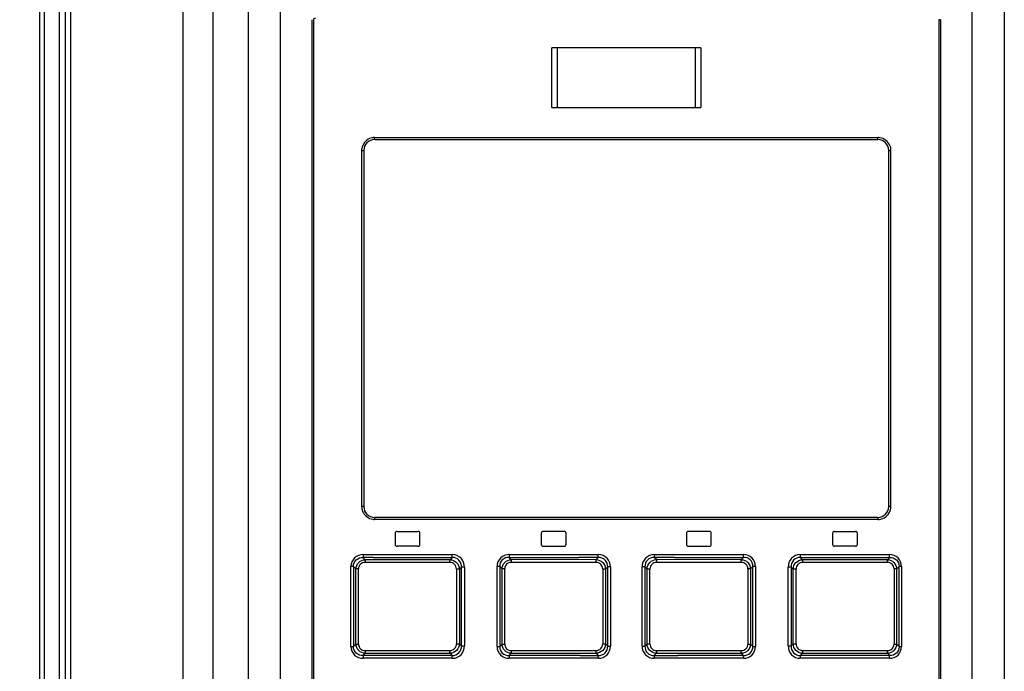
# Model space of a CAD drawing. Header units: inches. Extents: x 0 to 117, y 0 to 83.
# Tile 10 of 60: x 17.83 to 21.73, y 47.65 to 50.23. Entities that reach past the tile are written whole.
import ezdxf

# ---------------------------------------------------------------- set-up
doc = ezdxf.new("R2010")
doc.units = ezdxf.units.IN
doc.header["$LTSCALE"] = 6.431102
doc.header["$MEASUREMENT"] = 0
doc.layers.get('0').update_dxf_attribs({"linetype": 'CONTINUOUS'})
doc.styles.get("Standard").update_dxf_attribs({"font": 'txt', "width": 0.8})
doc.dimstyles.new('DIMSTYLE_1', dxfattribs={"dimtxt": 0.78125, "dimasz": 0.7, "dimexe": 0.18, "dimexo": 0.0625, "dimgap": 0.09, "dimtad": 1, "dimdec": 0, "dimzin": 4, "dimdsep": 46, "dimtxsty": 'STANDARD', "dimblk": '_FILLED', "dimblk1": '_FILLED', "dimblk2": '_FILLED', "dimcen": 0.09, "dimadec": 0, "dimazin": 0, "dimtfac": 1, "dimtdec": 0, "dimtofl": 0, "dimtmove": 0, "dimatfit": 3, "dimldrblk": '_FILLED', "dimfxl": 1, "dimtolj": 1, "dimtzin": 4, "dimarcsym": 0})

# ---------------------------------------------------------------- blocks, each defined once
blk = doc.blocks.new('_FILLED')
at = {"color": 0, "linetype": 'BYBLOCK'}
blk.add_solid([(0, 0), (-1, 0.1429), (-1, -0.1429)], dxfattribs=at)
blk = doc.blocks.new('*D2')
at = {"color": 7, "linetype": 'CONTINUOUS'}
for p, q in [((17.8173, 53.0269), (15.012, 53.0269)), ((15.262, 53.0269), (15.262, 43.5164)), ((15.262, 34.0059), (15.262, 43.5164)), ((20.851, 34.0059), (15.012, 34.0059))]:
    blk.add_line(p, q, dxfattribs=at)
at = {"color": 7, "linetype": 'CONTINUOUS', "xscale": 0.7, "yscale": 0.7, "zscale": 0.7}
for p, rotation in [((15.262, 53.0269), 90), ((15.262, 34.0059), 270)]:
    blk.add_blockref('_FILLED', p, dxfattribs=dict(at, rotation=rotation))
at = {"color": 7, "linetype": 'CONTINUOUS', "insert": (14.2854, 43.5164), "char_height": 0.78125, "width": 1.875, "attachment_point": 2, "rotation": 90, "line_spacing_factor": 0.9}
blk.add_mtext('483', dxfattribs=at)

msp = doc.modelspace()

# ---------------------------------------------------------------- linework, layer by layer
at = {"color": 7, "linetype": 'CONTINUOUS'}
for p, q in [((17.9135, 41.684), (17.9135, 52.8111)), ((17.9318, 41.9281), (17.9318, 52.8004)), ((18.5983, 52.6115), (18.5983, 34.6929)), ((18.4811, 34.7291), (18.4811, 52.4938)), ((18.7403, 34.7209), (18.7403, 52.4937)), ((21.7324, 52.4937), (21.7324, 34.3629)), ((17.9904, 51.8958), (17.9904, 42.8739)), ((18.0157, 43.052), (18.0157, 51.7177)), ((18.0352, 51.7177), (18.0352, 43.052)), ((18.8651, 50.2645), (18.8651, 45.1746)), ((21.6052, 45.1746), (21.6052, 50.266)), ((18.9915, 45.2187), (18.9915, 50.2305)), ((18.9985, 45.2187), (18.9985, 50.2305)), ((21.4727, 50.2305), (21.4727, 45.2187)), ((21.4797, 50.2305), (21.4727, 50.2305)), ((21.4797, 50.2305), (21.4797, 45.2187)), ((19.9403, 49.8833), (19.9403, 50.1195)), ((20.5309, 50.1195), (19.9403, 50.1195)), ((19.9621, 50.1195), (19.9621, 49.8833)), ((20.5091, 49.8833), (20.5091, 50.1195)), ((20.5309, 50.1195), (20.5309, 49.8833)), ((19.9403, 49.8833), (20.5309, 49.8833)), ((19.2388, 49.764), (21.2324, 49.764)), ((19.2395, 49.7561), (21.2317, 49.7561)), ((19.1876, 49.7128), (19.1876, 48.3034)), ((19.1876, 49.7128), (19.1962, 49.7128)), ((19.1962, 49.7128), (19.1962, 48.3034)), ((21.275, 48.3034), (21.275, 49.7128)), ((21.275, 49.7128), (21.2836, 49.7128)), ((21.2836, 48.3034), (21.2836, 49.7128)), ((19.1962, 48.3034), (19.1876, 48.3034)), ((21.2836, 48.3034), (21.275, 48.3034)), ((21.2324, 48.2522), (19.2388, 48.2522)), ((21.2317, 48.2601), (19.2395, 48.2601)), ((19.3202, 48.1971), (19.3202, 48.1538)), ((19.3281, 48.2049), (19.4108, 48.2049)), ((19.4187, 48.1538), (19.4187, 48.1971)), ((19.899, 48.1971), (19.899, 48.1538)), ((19.9895, 48.2049), (19.9068, 48.2049)), ((19.9974, 48.1538), (19.9974, 48.1971)), ((20.4738, 48.1971), (20.4738, 48.1538)), ((20.5643, 48.2049), (20.4817, 48.2049)), ((20.5722, 48.1538), (20.5722, 48.1971)), ((21.0525, 48.1971), (21.0525, 48.1538)), ((21.0604, 48.2049), (21.1431, 48.2049)), ((21.1509, 48.1538), (21.1509, 48.1971)), ((19.1936, 48.1128), (19.5467, 48.1128)), ((19.4108, 48.1459), (19.3281, 48.1459)), ((19.7719, 48.1128), (19.7718, 48.1052)), ((19.7719, 48.1128), (20.125, 48.1128)), ((19.9068, 48.1459), (19.9895, 48.1459)), ((20.1249, 48.1017), (20.1249, 48.1112)), ((20.3462, 48.1128), (20.6993, 48.1128)), ((20.3462, 48.1128), (20.3462, 48.1031)), ((20.4817, 48.1459), (20.5643, 48.1459)), ((20.9245, 48.1128), (21.2775, 48.1128)), ((20.9245, 48.1128), (20.9247, 48.1053)), ((21.1431, 48.1459), (21.0604, 48.1459)), ((19.2019, 48.093), (19.1929, 48.1017)), ((19.2337, 48.1017), (19.1929, 48.1017)), ((19.5372, 48.0819), (19.2013, 48.0819)), ((19.5377, 48.093), (19.2019, 48.093)), ((19.2337, 48.1017), (19.5462, 48.1017)), ((19.5462, 48.1017), (19.5377, 48.093)), ((19.7804, 48.093), (19.7715, 48.1017)), ((19.7715, 48.1017), (20.0473, 48.1017)), ((20.1162, 48.082), (19.7801, 48.082)), ((20.1162, 48.0931), (19.7804, 48.093)), ((20.1249, 48.1017), (20.0473, 48.1017)), ((20.1249, 48.1017), (20.1162, 48.0931)), ((20.1162, 48.082), (20.1162, 48.0909)), ((20.3549, 48.0931), (20.3463, 48.1017)), ((20.3592, 48.1017), (20.3463, 48.1017)), ((20.3549, 48.0931), (20.355, 48.0836)), ((20.6908, 48.093), (20.3549, 48.0931)), ((20.6911, 48.082), (20.355, 48.082)), ((20.4262, 48.1017), (20.3592, 48.1017)), ((20.4262, 48.1017), (20.6996, 48.1017)), ((20.6996, 48.1017), (20.6908, 48.093)), ((20.9335, 48.093), (20.925, 48.1017)), ((20.925, 48.1017), (21.2783, 48.1017)), ((21.2693, 48.093), (20.9335, 48.093)), ((21.2699, 48.0819), (20.9339, 48.0819)), ((21.2783, 48.1017), (21.2693, 48.093)), ((19.1455, 47.749), (19.1455, 48.0664)), ((19.1555, 48.0664), (19.1455, 48.0664)), ((19.1555, 48.0664), (19.1555, 47.749)), ((19.1555, 48.0664), (19.1653, 48.0569)), ((19.1653, 47.7585), (19.1653, 48.0569)), ((19.1753, 48.0569), (19.1653, 48.0569)), ((19.1753, 47.7585), (19.1753, 48.0569)), ((19.5631, 48.0554), (19.5631, 47.76)), ((19.5749, 48.0554), (19.5631, 48.0554)), ((19.5749, 48.0554), (19.583, 48.0637)), ((19.5749, 48.0554), (19.5749, 47.76)), ((19.583, 47.7518), (19.583, 48.0637)), ((19.5948, 48.0637), (19.583, 48.0637)), ((19.5948, 48.0637), (19.5948, 47.7518)), ((19.7238, 47.7499), (19.7238, 48.0655)), ((19.7343, 48.0655), (19.7238, 48.0655)), ((19.7343, 48.0655), (19.7343, 47.7499)), ((19.7343, 48.0655), (19.7435, 48.0564)), ((19.7435, 47.759), (19.7435, 48.0564)), ((19.7541, 48.0564), (19.7435, 48.0564)), ((19.7541, 47.759), (19.7541, 48.0564)), ((20.1421, 48.056), (20.1421, 47.7594)), ((20.1533, 48.056), (20.1421, 48.056)), ((20.1533, 48.056), (20.1619, 48.0646)), ((20.1533, 48.056), (20.1533, 47.7594)), ((20.1619, 47.7508), (20.1619, 48.0646)), ((20.173, 48.0646), (20.1619, 48.0646)), ((20.173, 48.0646), (20.173, 47.7508)), ((20.2981, 47.7508), (20.2981, 48.0646)), ((20.3093, 48.0646), (20.2981, 48.0646)), ((20.3093, 48.0646), (20.3093, 47.7508)), ((20.3093, 48.0646), (20.3179, 48.056)), ((20.3179, 47.7594), (20.3179, 48.056)), ((20.3291, 48.056), (20.3179, 48.056)), ((20.3291, 47.7594), (20.3291, 48.056)), ((20.7171, 48.0564), (20.7171, 47.759)), ((20.7276, 48.0564), (20.7171, 48.0564)), ((20.7276, 48.0564), (20.7368, 48.0655)), ((20.7276, 48.0564), (20.7276, 47.759)), ((20.7368, 47.7499), (20.7368, 48.0655)), ((20.7474, 48.0655), (20.7368, 48.0655)), ((20.7474, 48.0655), (20.7474, 47.7499)), ((20.8764, 47.7518), (20.8764, 48.0637)), ((20.8882, 48.0637), (20.8764, 48.0637)), ((20.8882, 48.0637), (20.8882, 47.7518)), ((20.8882, 48.0637), (20.8962, 48.0554)), ((20.8962, 47.76), (20.8962, 48.0554)), ((20.908, 48.0554), (20.8962, 48.0554)), ((20.908, 47.76), (20.908, 48.0554)), ((21.2959, 48.0569), (21.2959, 47.7585)), ((21.3059, 48.0569), (21.2959, 48.0569)), ((21.3059, 48.0569), (21.3157, 48.0664)), ((21.3059, 48.0569), (21.3059, 47.7585)), ((21.3157, 47.749), (21.3157, 48.0664)), ((21.3257, 48.0664), (21.3157, 48.0664)), ((21.3257, 48.0664), (21.3257, 47.749)), ((19.5631, 47.76), (19.5749, 47.76)), ((19.583, 47.7518), (19.5749, 47.76)), ((20.8962, 47.76), (20.8882, 47.7518)), ((20.8962, 47.76), (20.908, 47.76)), ((19.1455, 47.749), (19.1555, 47.749)), ((19.1653, 47.7585), (19.1555, 47.749)), ((19.1653, 47.7585), (19.1753, 47.7585)), ((19.1929, 47.7137), (19.2019, 47.7224)), ((19.2013, 47.7335), (19.5372, 47.7335)), ((19.2019, 47.7224), (19.5377, 47.7224)), ((19.5377, 47.7224), (19.5462, 47.7137)), ((19.583, 47.7518), (19.5948, 47.7518)), ((19.7238, 47.7499), (19.7343, 47.7499)), ((19.7435, 47.759), (19.7343, 47.7499)), ((19.7435, 47.759), (19.7541, 47.759)), ((19.7715, 47.7137), (19.7804, 47.7224)), ((19.7801, 47.7335), (20.1162, 47.7335)), ((19.7804, 47.7224), (20.1162, 47.7224)), ((20.1162, 47.7224), (20.1162, 47.7318)), ((20.1162, 47.7224), (20.1249, 47.7137)), ((20.1421, 47.7594), (20.1533, 47.7594)), ((20.1619, 47.7508), (20.1533, 47.7594)), ((20.1619, 47.7508), (20.173, 47.7508)), ((20.2981, 47.7508), (20.3093, 47.7508)), ((20.3179, 47.7594), (20.3093, 47.7508)), ((20.3179, 47.7594), (20.3291, 47.7594)), ((20.3463, 47.7137), (20.3549, 47.7224)), ((20.3549, 47.7224), (20.6908, 47.7224)), ((20.355, 47.7335), (20.6911, 47.7335)), ((20.355, 47.7335), (20.355, 47.7245)), ((20.6908, 47.7224), (20.6996, 47.7137)), ((20.7171, 47.759), (20.7276, 47.759)), ((20.7368, 47.7499), (20.7276, 47.759)), ((20.7368, 47.7499), (20.7474, 47.7499)), ((20.8764, 47.7518), (20.8882, 47.7518)), ((20.925, 47.7137), (20.9335, 47.7224)), ((20.9335, 47.7224), (21.2693, 47.7224)), ((20.9339, 47.7335), (21.2699, 47.7335)), ((21.2693, 47.7224), (21.2783, 47.7137)), ((21.2959, 47.7585), (21.3059, 47.7585)), ((21.3157, 47.749), (21.3059, 47.7585)), ((21.3157, 47.749), (21.3257, 47.749)), ((19.2788, 47.7137), (19.1929, 47.7137)), ((19.5467, 47.7026), (19.1936, 47.7026)), ((19.5462, 47.7137), (19.2788, 47.7137)), ((19.5467, 47.7026), (19.5465, 47.7101)), ((20.0529, 47.7137), (19.7715, 47.7137)), ((20.125, 47.7026), (19.7719, 47.7026)), ((20.0529, 47.7137), (20.1249, 47.7137)), ((20.1249, 47.7117), (20.1249, 47.7137)), ((20.125, 47.7026), (20.1249, 47.7117)), ((20.3463, 47.7137), (20.3462, 47.7042)), ((20.6993, 47.7026), (20.3462, 47.7026)), ((20.3463, 47.7137), (20.4139, 47.7137)), ((20.4139, 47.7137), (20.4394, 47.7137)), ((20.6996, 47.7137), (20.4394, 47.7137)), ((20.6993, 47.7026), (20.6994, 47.7098)), ((21.2776, 47.7026), (20.9245, 47.7026)), ((21.2783, 47.7137), (20.925, 47.7137))]:
    msp.add_line(p, q, dxfattribs=at)
for points in [[(19.1936, 48.1128), (19.1936, 48.1122), (19.1936, 48.1115), (19.1936, 48.1109), (19.1936, 48.1103), (19.1936, 48.1096), (19.1935, 48.109), (19.1935, 48.1084), (19.1935, 48.1078), (19.1935, 48.1072)], [(19.7718, 48.1052), (19.7717, 48.1047), (19.7717, 48.1042), (19.7717, 48.1037), (19.7717, 48.1033), (19.7717, 48.1029), (19.7716, 48.1026), (19.7716, 48.1023), (19.7716, 48.102), (19.7715, 48.1017)], [(20.9247, 48.1053), (20.9247, 48.1044), (20.9248, 48.1038), (20.9248, 48.1033), (20.9248, 48.1029), (20.9249, 48.1026), (20.9249, 48.1024), (20.9249, 48.1021), (20.925, 48.1019), (20.925, 48.1017)], [(19.5465, 47.7101), (19.5465, 47.711), (19.5464, 47.7116), (19.5464, 47.7121), (19.5463, 47.7125), (19.5463, 47.7128), (19.5463, 47.713), (19.5463, 47.7133), (19.5462, 47.7135), (19.5462, 47.7137)], [(20.6994, 47.7098), (20.6994, 47.7104), (20.6994, 47.7109), (20.6995, 47.7114), (20.6995, 47.7119), (20.6995, 47.7123), (20.6995, 47.7127), (20.6996, 47.7131), (20.6996, 47.7134), (20.6996, 47.7137)], [(21.2776, 47.7026), (21.2776, 47.7032), (21.2776, 47.7039), (21.2776, 47.7045), (21.2776, 47.7052), (21.2776, 47.7058), (21.2776, 47.7064), (21.2777, 47.707), (21.2777, 47.7076), (21.2777, 47.7082)]]:
    msp.add_lwpolyline(points, dxfattribs=at)
for centre, radius, start, end in [((19.2395, 49.7128), 0.0433, 90, 180), ((21.2317, 49.7128), 0.0433, 0, 90), ((21.2312, 49.705), 0.059, 82.0391, 88.846), ((19.2456, 49.7118), 0.058, 172.1001, 178.9572), ((19.2395, 48.3034), 0.0433, 180, 270), ((21.2317, 48.3034), 0.0433, 270, 360), ((21.2256, 48.3044), 0.058, 352.1001, 358.9572), ((19.24, 48.3112), 0.059, 262.0391, 268.846), ((19.3281, 48.1971), 0.00787, 90, 180), ((19.4108, 48.1971), 0.00787, 0, 90), ((19.9068, 48.1971), 0.00787, 89.9993, 179.9993), ((19.9895, 48.1971), 0.00787, 0, 90.0004), ((20.4817, 48.1971), 0.00787, 89.9996, 179.9996), ((20.5643, 48.1971), 0.00787, 0, 90.0007), ((21.0604, 48.1971), 0.00787, 90, 180), ((21.1431, 48.1971), 0.00787, 0, 90), ((19.3281, 48.1538), 0.00787, 180, 270), ((19.4108, 48.1538), 0.00787, 270, 360), ((19.9068, 48.1538), 0.00787, 180.0007, 270.0007), ((19.9895, 48.1538), 0.00787, 269.9996, 360), ((20.4817, 48.1538), 0.00787, 180.0004, 270.0004), ((20.5643, 48.1538), 0.00787, 269.9993, 360), ((21.0604, 48.1538), 0.00787, 180, 270), ((21.1431, 48.1538), 0.00787, 270, 360)]:
    msp.add_arc(centre, radius, start, end, dxfattribs=at)
for points, knots in [([(18.9985, 50.2305), (18.9985, 50.2324), (18.9986, 50.2365), (19.0034, 50.2372), (19.0046, 50.2362)], [0, 0, 0, 0, 0.543913, 1, 1, 1, 1]), ([(19.2395, 49.7561), (19.2387, 49.7561), (19.2394, 49.7604), (19.2388, 49.7622), (19.2388, 49.764)], [0, 0, 0, 0, 0.302844, 1, 1, 1, 1]), ([(21.2317, 49.7561), (21.2325, 49.7561), (21.2318, 49.7604), (21.2324, 49.7622), (21.2324, 49.764)], [0, 0, 0, 0, 0.302845, 1, 1, 1, 1]), ([(19.2395, 48.2601), (19.2387, 48.2601), (19.2394, 48.2558), (19.2388, 48.254), (19.2388, 48.2522)], [0, 0, 0, 0, 0.302845, 1, 1, 1, 1]), ([(21.2317, 48.2601), (21.2325, 48.2601), (21.2318, 48.2558), (21.2324, 48.254), (21.2324, 48.2522)], [0, 0, 0, 0, 0.302844, 1, 1, 1, 1]), ([(19.1936, 48.1128), (19.1815, 48.1124), (19.1555, 48.1044), (19.1458, 48.0785), (19.1455, 48.0664)], [0, 0, 0, 0, 0.500231, 1, 1, 1, 1]), ([(19.5462, 48.1017), (19.5463, 48.1022), (19.5467, 48.1053), (19.5467, 48.1085), (19.5465, 48.1112)], [0, 0, 0, 0, 0.149163, 1, 1, 1, 1]), ([(19.5948, 48.0637), (19.5948, 48.0761), (19.5854, 48.1025), (19.5591, 48.1128), (19.5467, 48.1128)], [0, 0, 0, 0, 0.500897, 1, 1, 1, 1]), ([(19.7719, 48.1128), (19.7597, 48.1125), (19.7335, 48.1038), (19.7241, 48.0777), (19.7238, 48.0655)], [0, 0, 0, 0, 0.5003, 1, 1, 1, 1]), ([(20.173, 48.0646), (20.1727, 48.0769), (20.1636, 48.1032), (20.1373, 48.1125), (20.125, 48.1128)], [0, 0, 0, 0, 0.500112, 1, 1, 1, 1]), ([(20.3462, 48.1128), (20.3339, 48.1125), (20.3076, 48.1032), (20.2984, 48.0769), (20.2981, 48.0646)], [0, 0, 0, 0, 0.499947, 1, 1, 1, 1]), ([(20.7474, 48.0655), (20.7471, 48.0777), (20.7377, 48.1038), (20.7115, 48.1125), (20.6993, 48.1128)], [0, 0, 0, 0, 0.499768, 1, 1, 1, 1]), ([(20.6996, 48.1017), (20.6996, 48.1022), (20.6993, 48.1053), (20.6993, 48.1085), (20.6994, 48.1112)], [0, 0, 0, 0, 0.148385, 1, 1, 1, 1]), ([(20.9245, 48.1128), (20.9121, 48.1128), (20.8858, 48.1025), (20.8764, 48.0761), (20.8764, 48.0637)], [0, 0, 0, 0, 0.499158, 1, 1, 1, 1]), ([(21.3257, 48.0664), (21.3254, 48.0785), (21.3156, 48.1044), (21.2897, 48.1124), (21.2775, 48.1128)], [0, 0, 0, 0, 0.49987, 1, 1, 1, 1]), ([(21.2783, 48.1017), (21.2782, 48.1022), (21.2776, 48.1053), (21.2776, 48.1085), (21.2778, 48.1112)], [0, 0, 0, 0, 0.150502, 1, 1, 1, 1]), ([(19.1555, 48.0664), (19.1552, 48.0759), (19.1628, 48.0964), (19.1835, 48.1021), (19.1929, 48.1017)], [0, 0, 0, 0, 0.501511, 1, 1, 1, 1]), ([(19.1653, 48.0569), (19.1656, 48.0661), (19.1736, 48.0851), (19.1927, 48.0927), (19.2019, 48.093)], [0, 0, 0, 0, 0.498949, 1, 1, 1, 1]), ([(19.2013, 48.0819), (19.1947, 48.0819), (19.1808, 48.0773), (19.1753, 48.0634), (19.1753, 48.0569)], [0, 0, 0, 0, 0.500418, 1, 1, 1, 1]), ([(19.1935, 48.1072), (19.1934, 48.1061), (19.1933, 48.1043), (19.1931, 48.1024), (19.1929, 48.1017)], [0, 0, 0, 0, 0.600424, 1, 1, 1, 1]), ([(19.2019, 48.093), (19.2018, 48.0925), (19.2012, 48.0894), (19.2012, 48.0863), (19.2014, 48.0836)], [0, 0, 0, 0, 0.150315, 1, 1, 1, 1]), ([(19.5631, 48.0554), (19.563, 48.0622), (19.5581, 48.0763), (19.5439, 48.0819), (19.5372, 48.0819)], [0, 0, 0, 0, 0.500784, 1, 1, 1, 1]), ([(19.5377, 48.093), (19.5472, 48.0928), (19.5667, 48.0845), (19.5747, 48.065), (19.5749, 48.0554)], [0, 0, 0, 0, 0.498917, 1, 1, 1, 1]), ([(19.583, 48.0637), (19.5833, 48.0733), (19.5767, 48.0943), (19.5559, 48.102), (19.5462, 48.1017)], [0, 0, 0, 0, 0.5003, 1, 1, 1, 1]), ([(19.7716, 48.1017), (19.762, 48.1021), (19.7413, 48.0957), (19.734, 48.075), (19.7343, 48.0655)], [0, 0, 0, 0, 0.499799, 1, 1, 1, 1]), ([(19.7435, 48.0564), (19.7438, 48.0658), (19.7518, 48.085), (19.771, 48.0927), (19.7804, 48.093)], [0, 0, 0, 0, 0.49945, 1, 1, 1, 1]), ([(19.7801, 48.082), (19.7735, 48.0818), (19.7595, 48.0771), (19.7541, 48.063), (19.7541, 48.0564)], [0, 0, 0, 0, 0.500235, 1, 1, 1, 1]), ([(19.7804, 48.093), (19.7803, 48.0926), (19.7801, 48.0895), (19.7801, 48.0863), (19.7802, 48.0836)], [0, 0, 0, 0, 0.148121, 1, 1, 1, 1]), ([(20.1162, 48.0931), (20.1256, 48.0928), (20.145, 48.0848), (20.153, 48.0654), (20.1533, 48.056)], [0, 0, 0, 0, 0.49989, 1, 1, 1, 1]), ([(20.1421, 48.056), (20.1419, 48.0626), (20.137, 48.0767), (20.1228, 48.0819), (20.1162, 48.082)], [0, 0, 0, 0, 0.500026, 1, 1, 1, 1]), ([(20.1619, 48.0646), (20.1622, 48.0742), (20.1553, 48.095), (20.1345, 48.102), (20.1249, 48.1017)], [0, 0, 0, 0, 0.500029, 1, 1, 1, 1]), ([(20.3463, 48.1017), (20.3367, 48.102), (20.3159, 48.095), (20.309, 48.0742), (20.3093, 48.0646)], [0, 0, 0, 0, 0.500136, 1, 1, 1, 1]), ([(20.3179, 48.056), (20.3182, 48.0654), (20.3261, 48.0848), (20.3455, 48.0928), (20.3549, 48.0931)], [0, 0, 0, 0, 0.500182, 1, 1, 1, 1]), ([(20.355, 48.082), (20.3484, 48.0818), (20.3343, 48.0768), (20.3291, 48.0626), (20.3291, 48.056)], [0, 0, 0, 0, 0.499903, 1, 1, 1, 1]), ([(20.6908, 48.093), (20.7001, 48.0927), (20.7194, 48.085), (20.7274, 48.0658), (20.7276, 48.0564)], [0, 0, 0, 0, 0.500628, 1, 1, 1, 1]), ([(20.7171, 48.0564), (20.7169, 48.063), (20.7118, 48.0771), (20.6977, 48.0819), (20.6911, 48.082)], [0, 0, 0, 0, 0.499685, 1, 1, 1, 1]), ([(20.7368, 48.0655), (20.7371, 48.075), (20.7299, 48.0957), (20.7091, 48.1021), (20.6996, 48.1017)], [0, 0, 0, 0, 0.500389, 1, 1, 1, 1]), ([(20.925, 48.1017), (20.9153, 48.102), (20.8945, 48.0943), (20.8879, 48.0733), (20.8882, 48.0637)], [0, 0, 0, 0, 0.499841, 1, 1, 1, 1]), ([(20.8962, 48.0554), (20.8965, 48.065), (20.9045, 48.0845), (20.924, 48.0928), (20.9335, 48.093)], [0, 0, 0, 0, 0.501147, 1, 1, 1, 1]), ([(20.9339, 48.0819), (20.9272, 48.0818), (20.9131, 48.0764), (20.9081, 48.0622), (20.908, 48.0554)], [0, 0, 0, 0, 0.499152, 1, 1, 1, 1]), ([(20.9335, 48.093), (20.9336, 48.0926), (20.934, 48.0895), (20.934, 48.0863), (20.9338, 48.0836)], [0, 0, 0, 0, 0.14886, 1, 1, 1, 1]), ([(21.2693, 48.093), (21.2785, 48.0927), (21.2976, 48.0851), (21.3056, 48.0661), (21.3059, 48.0569)], [0, 0, 0, 0, 0.501135, 1, 1, 1, 1]), ([(21.2959, 48.0569), (21.2958, 48.0634), (21.2905, 48.0774), (21.2765, 48.0818), (21.2699, 48.0819)], [0, 0, 0, 0, 0.499767, 1, 1, 1, 1]), ([(21.2783, 48.1017), (21.2877, 48.1021), (21.3084, 48.0964), (21.316, 48.0758), (21.3157, 48.0664)], [0, 0, 0, 0, 0.498815, 1, 1, 1, 1]), ([(19.5372, 47.7335), (19.5439, 47.7336), (19.5581, 47.739), (19.5631, 47.7532), (19.5631, 47.76)], [0, 0, 0, 0, 0.499152, 1, 1, 1, 1]), ([(19.5749, 47.76), (19.5747, 47.7504), (19.5667, 47.7309), (19.5472, 47.7226), (19.5377, 47.7224)], [0, 0, 0, 0, 0.501147, 1, 1, 1, 1]), ([(20.9335, 47.7224), (20.924, 47.7226), (20.9045, 47.7309), (20.8965, 47.7504), (20.8962, 47.76)], [0, 0, 0, 0, 0.498917, 1, 1, 1, 1]), ([(20.908, 47.76), (20.9082, 47.7533), (20.913, 47.7391), (20.9272, 47.7335), (20.9339, 47.7335)], [0, 0, 0, 0, 0.500784, 1, 1, 1, 1]), ([(19.1455, 47.749), (19.1458, 47.7369), (19.1555, 47.711), (19.1815, 47.703), (19.1936, 47.7026)], [0, 0, 0, 0, 0.49987, 1, 1, 1, 1]), ([(19.1929, 47.7137), (19.1835, 47.7133), (19.1628, 47.719), (19.1552, 47.7396), (19.1555, 47.749)], [0, 0, 0, 0, 0.498813, 1, 1, 1, 1]), ([(19.2019, 47.7224), (19.1927, 47.7227), (19.1736, 47.7303), (19.1655, 47.7493), (19.1653, 47.7585)], [0, 0, 0, 0, 0.501135, 1, 1, 1, 1]), ([(19.1753, 47.7585), (19.1754, 47.752), (19.1807, 47.738), (19.1947, 47.7336), (19.2013, 47.7335)], [0, 0, 0, 0, 0.499767, 1, 1, 1, 1]), ([(19.5377, 47.7224), (19.5376, 47.7228), (19.5372, 47.726), (19.5372, 47.7291), (19.5373, 47.7318)], [0, 0, 0, 0, 0.14886, 1, 1, 1, 1]), ([(19.5462, 47.7137), (19.5559, 47.7134), (19.5767, 47.7211), (19.5833, 47.7421), (19.583, 47.7518)], [0, 0, 0, 0, 0.499841, 1, 1, 1, 1]), ([(19.5467, 47.7026), (19.5591, 47.7026), (19.5854, 47.7129), (19.5948, 47.7393), (19.5948, 47.7518)], [0, 0, 0, 0, 0.499158, 1, 1, 1, 1]), ([(19.7238, 47.7499), (19.7241, 47.7377), (19.7335, 47.7116), (19.7596, 47.7029), (19.7719, 47.7026)], [0, 0, 0, 0, 0.499768, 1, 1, 1, 1]), ([(19.7343, 47.7499), (19.734, 47.7404), (19.7413, 47.7197), (19.7621, 47.7133), (19.7716, 47.7137)], [0, 0, 0, 0, 0.50039, 1, 1, 1, 1]), ([(19.7804, 47.7224), (19.771, 47.7227), (19.7518, 47.7304), (19.7438, 47.7497), (19.7435, 47.759)], [0, 0, 0, 0, 0.500628, 1, 1, 1, 1]), ([(19.7541, 47.759), (19.7543, 47.7524), (19.7594, 47.7383), (19.7735, 47.7335), (19.7801, 47.7335)], [0, 0, 0, 0, 0.499685, 1, 1, 1, 1]), ([(20.1533, 47.7594), (20.153, 47.75), (20.145, 47.7306), (20.1256, 47.7226), (20.1162, 47.7224)], [0, 0, 0, 0, 0.500182, 1, 1, 1, 1]), ([(20.1162, 47.7335), (20.1228, 47.7336), (20.1369, 47.7386), (20.142, 47.7528), (20.1421, 47.7594)], [0, 0, 0, 0, 0.499903, 1, 1, 1, 1]), ([(20.1249, 47.7137), (20.1345, 47.7134), (20.1553, 47.7204), (20.1622, 47.7412), (20.1619, 47.7508)], [0, 0, 0, 0, 0.500136, 1, 1, 1, 1]), ([(20.125, 47.7026), (20.1373, 47.7029), (20.1636, 47.7122), (20.1727, 47.7385), (20.173, 47.7508)], [0, 0, 0, 0, 0.499947, 1, 1, 1, 1]), ([(20.2981, 47.7508), (20.2984, 47.7385), (20.3076, 47.7122), (20.3339, 47.7029), (20.3462, 47.7026)], [0, 0, 0, 0, 0.500112, 1, 1, 1, 1]), ([(20.3093, 47.7508), (20.309, 47.7412), (20.3159, 47.7204), (20.3367, 47.7134), (20.3463, 47.7137)], [0, 0, 0, 0, 0.500029, 1, 1, 1, 1]), ([(20.3549, 47.7224), (20.3455, 47.7226), (20.3261, 47.7306), (20.3182, 47.75), (20.3179, 47.7594)], [0, 0, 0, 0, 0.49989, 1, 1, 1, 1]), ([(20.3291, 47.7594), (20.3292, 47.7528), (20.3342, 47.7387), (20.3484, 47.7335), (20.355, 47.7335)], [0, 0, 0, 0, 0.500026, 1, 1, 1, 1]), ([(20.7276, 47.759), (20.7274, 47.7497), (20.7194, 47.7304), (20.7001, 47.7227), (20.6908, 47.7224)], [0, 0, 0, 0, 0.49945, 1, 1, 1, 1]), ([(20.6908, 47.7224), (20.6909, 47.7228), (20.6911, 47.726), (20.6911, 47.7291), (20.691, 47.7318)], [0, 0, 0, 0, 0.148121, 1, 1, 1, 1]), ([(20.6911, 47.7335), (20.6977, 47.7336), (20.7117, 47.7383), (20.7171, 47.7524), (20.7171, 47.759)], [0, 0, 0, 0, 0.500235, 1, 1, 1, 1]), ([(20.6993, 47.7026), (20.7115, 47.7029), (20.7377, 47.7116), (20.7471, 47.7377), (20.7474, 47.7499)], [0, 0, 0, 0, 0.500299, 1, 1, 1, 1]), ([(20.6996, 47.7137), (20.7091, 47.7133), (20.7299, 47.7197), (20.7371, 47.7404), (20.7368, 47.7499)], [0, 0, 0, 0, 0.499799, 1, 1, 1, 1]), ([(20.8764, 47.7518), (20.8764, 47.7393), (20.8858, 47.7129), (20.9121, 47.7026), (20.9245, 47.7026)], [0, 0, 0, 0, 0.500897, 1, 1, 1, 1]), ([(20.8882, 47.7518), (20.8879, 47.7421), (20.8945, 47.7211), (20.9153, 47.7134), (20.925, 47.7137)], [0, 0, 0, 0, 0.5003, 1, 1, 1, 1]), ([(21.3059, 47.7585), (21.3056, 47.7493), (21.2976, 47.7303), (21.2785, 47.7227), (21.2693, 47.7224)], [0, 0, 0, 0, 0.498949, 1, 1, 1, 1]), ([(21.2693, 47.7224), (21.2694, 47.7229), (21.27, 47.726), (21.27, 47.7291), (21.2698, 47.7318)], [0, 0, 0, 0, 0.150315, 1, 1, 1, 1]), ([(21.2699, 47.7335), (21.2765, 47.7335), (21.2904, 47.7381), (21.2959, 47.752), (21.2959, 47.7585)], [0, 0, 0, 0, 0.500418, 1, 1, 1, 1]), ([(21.2776, 47.7026), (21.2897, 47.703), (21.3156, 47.711), (21.3254, 47.7369), (21.3257, 47.749)], [0, 0, 0, 0, 0.50023, 1, 1, 1, 1]), ([(21.3157, 47.749), (21.316, 47.7396), (21.3084, 47.719), (21.2877, 47.7133), (21.2783, 47.7137)], [0, 0, 0, 0, 0.501511, 1, 1, 1, 1]), ([(19.1929, 47.7137), (19.193, 47.7132), (19.1936, 47.7101), (19.1936, 47.7069), (19.1934, 47.7042)], [0, 0, 0, 0, 0.150527, 1, 1, 1, 1]), ([(19.7715, 47.7137), (19.7716, 47.7132), (19.7719, 47.7101), (19.7719, 47.7069), (19.7718, 47.7042)], [0, 0, 0, 0, 0.148384, 1, 1, 1, 1]), ([(20.925, 47.7137), (20.9249, 47.7132), (20.9245, 47.7101), (20.9245, 47.7069), (20.9246, 47.7042)], [0, 0, 0, 0, 0.149169, 1, 1, 1, 1]), ([(21.2777, 47.7082), (21.2778, 47.7093), (21.2779, 47.7111), (21.2781, 47.713), (21.2783, 47.7137)], [0, 0, 0, 0, 0.60038, 1, 1, 1, 1])]:
    msp.add_open_spline(points, degree=3, knots=knots, dxfattribs=at)
for points in [[(19.2191, 49.7601), (19.2035, 49.7536), (19.1905, 49.7365), (19.1881, 49.7197)], [(19.2388, 49.764), (19.2321, 49.7639), (19.2253, 49.7626), (19.2191, 49.7601)], [(21.2797, 49.7323), (21.2733, 49.7481), (21.2562, 49.7611), (21.2393, 49.7634)], [(21.2836, 49.7128), (21.2835, 49.7194), (21.2822, 49.7262), (21.2797, 49.7323)], [(19.1876, 48.3034), (19.1877, 48.2967), (19.189, 48.29), (19.1915, 48.2839)], [(19.1915, 48.2839), (19.1979, 48.2681), (19.215, 48.2551), (19.2318, 48.2527)], [(21.252, 48.2561), (21.2677, 48.2626), (21.2807, 48.2797), (21.283, 48.2965)], [(21.2324, 48.2522), (21.239, 48.2523), (21.2458, 48.2536), (21.252, 48.2561)], [(19.5372, 48.0819), (19.5372, 48.0847), (19.5371, 48.0931), (19.5376, 48.0904)], [(20.6911, 48.0819), (20.6911, 48.0848), (20.6912, 48.0932), (20.6908, 48.0904)], [(21.27, 48.0819), (21.27, 48.0847), (21.2702, 48.093), (21.2693, 48.0904)], [(19.2012, 47.7335), (19.2012, 47.7307), (19.201, 47.7224), (19.2018, 47.7251)], [(19.7801, 47.7335), (19.7801, 47.7306), (19.78, 47.7222), (19.7803, 47.725)], [(20.934, 47.7335), (20.934, 47.7307), (20.9341, 47.7223), (20.9335, 47.725)]]:
    msp.add_open_spline(points, degree=3, dxfattribs=at)

# ---------------------------------------------------------------- dimensions: what is measured, and where the dimension line sits
dim = msp.add_linear_dim(base=(15.262, 53.0269), p1=(20.851, 34.0059), p2=(17.8173, 53.0269), angle=90, dimstyle='DIMSTYLE_1', dxfattribs=at)
dim.commit()
dim.dimension.update_dxf_attribs({"geometry": '*D2', "text_midpoint": (15.0961, 42.6782), "dimtype": 160})

doc.saveas('drawing.dxf')
